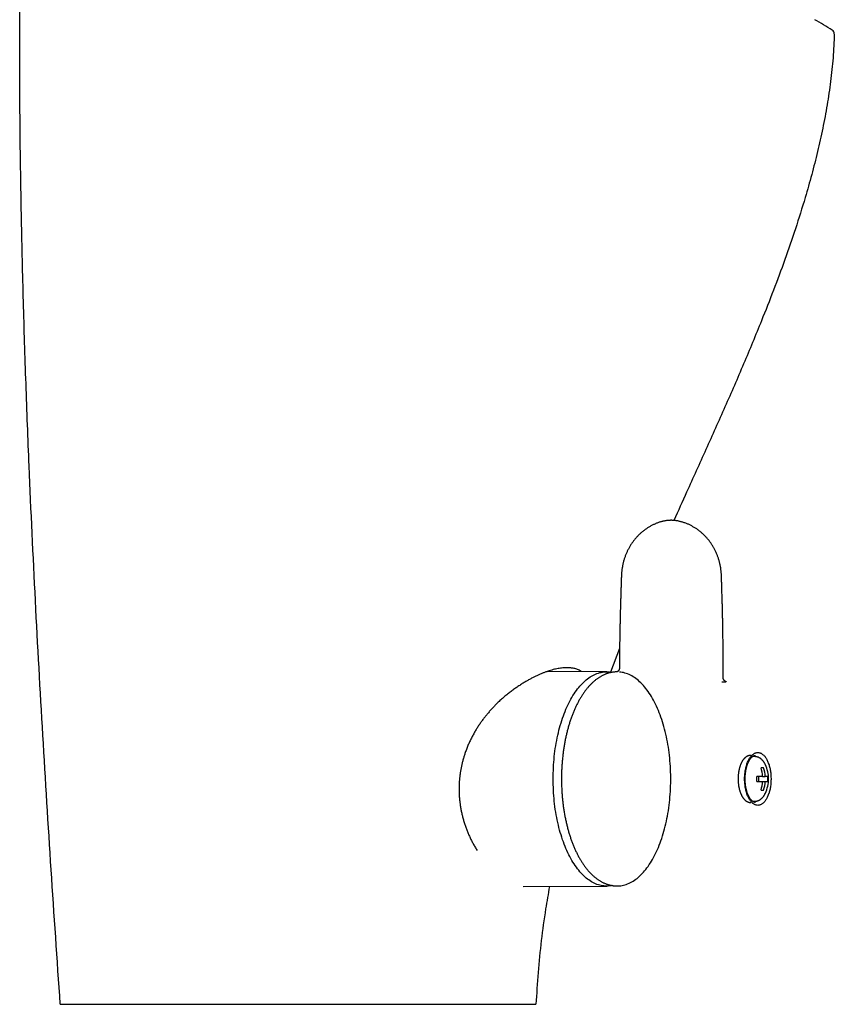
# Model space of a CAD drawing. Header units: millimetres. Extents: x 8 to 1080, y 12 to 906.
# Tile 56 of 76: x 642 to 737, y 591 to 706. Entities that reach past the tile are written whole.
import ezdxf

# ---------------------------------------------------------------- set-up
doc = ezdxf.new("R2010")
doc.units = ezdxf.units.MM

msp = doc.modelspace()

# ---------------------------------------------------------------- linework, layer by layer
at = {"color": 7, "linetype": 'Continuous', "lineweight": 30}
for p, q in [((712.46, 639.77), (712.46, 639.75)), ((712.3, 632.9), (711.23, 630.14)), ((712.28, 630.58), (712.28, 630.58)), ((710.81, 630.17), (703.86, 630.2)), ((724.38, 629.49), (724.38, 629.49)), ((728.09, 620.27), (727.79, 620.27)), ((729.1, 618.97), (728.8, 618.97)), ((728.99, 617.97), (728.3, 617.97)), ((728.51, 617.97), (728.51, 617.37)), ((728.99, 617.97), (729.29, 617.97)), ((729.6, 617.97), (729.29, 617.97)), ((728.3, 617.37), (728.99, 617.37)), ((728.99, 617.37), (729.29, 617.37)), ((729.29, 617.37), (729.6, 617.37)), ((728.8, 616.37), (729.1, 616.37)), ((727.79, 615.07), (728.09, 615.07)), ((701.05, 605.13), (710.81, 605.17))]:
    msp.add_line(p, q, dxfattribs=at)
at = {"color": 7, "linetype": 'Continuous', "lineweight": 30, "flags": 128}
for points in [[(711.44, 605.24), (711.29, 605.21), (711.12, 605.19), (710.96, 605.18), (710.8, 605.17), (710.63, 605.18), (710.47, 605.19), (710.31, 605.21), (710.14, 605.24), (709.98, 605.28), (709.82, 605.33), (709.66, 605.38), (709.5, 605.45), (709.34, 605.52), (709.18, 605.6), (709.02, 605.69), (708.87, 605.78), (708.71, 605.89), (708.56, 606), (708.41, 606.12), (708.25, 606.25), (708.11, 606.39), (707.96, 606.54), (707.81, 606.69), (707.67, 606.85), (707.53, 607.02), (707.39, 607.19), (707.26, 607.37), (707.12, 607.56), (706.99, 607.76), (706.86, 607.96), (706.74, 608.17), (706.61, 608.38), (706.49, 608.61), (706.38, 608.83), (706.26, 609.07), (706.15, 609.31), (706.04, 609.56), (705.94, 609.81), (705.84, 610.06), (705.74, 610.33), (705.65, 610.59), (705.56, 610.87), (705.47, 611.14), (705.38, 611.42), (705.3, 611.71), (705.23, 612), (705.16, 612.29), (705.09, 612.59), (705.02, 612.89), (704.96, 613.19), (704.91, 613.5), (704.85, 613.81), (704.8, 614.12), (704.76, 614.44), (704.72, 614.76), (704.68, 615.07), (704.65, 615.4), (704.62, 615.72), (704.6, 616.04), (704.58, 616.37), (704.57, 616.69), (704.56, 617.02), (704.55, 617.35), (704.55, 617.67), (704.55, 618), (704.56, 618.33), (704.57, 618.65), (704.58, 618.98), (704.6, 619.3), (704.62, 619.63), (704.65, 619.95), (704.68, 620.27), (704.72, 620.59), (704.76, 620.91), (704.8, 621.22), (704.85, 621.54), (704.91, 621.85), (704.96, 622.15), (705.02, 622.46), (705.09, 622.76), (705.16, 623.05), (705.23, 623.35), (705.3, 623.64), (705.38, 623.92), (705.47, 624.2), (705.56, 624.48), (705.65, 624.75), (705.74, 625.02), (705.84, 625.28), (705.94, 625.54), (706.04, 625.79), (706.15, 626.04), (706.26, 626.28), (706.38, 626.51), (706.49, 626.74), (706.61, 626.96), (706.74, 627.18), (706.86, 627.39), (706.99, 627.59), (707.12, 627.79), (707.26, 627.97), (707.39, 628.16), (707.53, 628.33), (707.67, 628.5), (707.81, 628.66), (707.96, 628.81), (708.11, 628.96), (708.25, 629.09), (708.41, 629.22), (708.56, 629.34), (708.71, 629.46), (708.87, 629.56), (709.02, 629.66), (709.18, 629.75), (709.34, 629.83), (709.5, 629.9), (709.66, 629.96), (709.82, 630.02), (709.98, 630.07), (710.14, 630.1), (710.31, 630.13), (710.47, 630.16), (710.63, 630.17), (710.8, 630.17), (710.96, 630.17), (711.12, 630.16), (711.29, 630.13), (711.44, 630.11)], [(712.18, 605.2), (712.27, 605.2), (712.44, 605.22), (712.6, 605.25), (712.76, 605.28), (712.92, 605.32), (713.08, 605.37), (713.24, 605.43), (713.4, 605.5), (713.56, 605.58), (713.72, 605.66), (713.88, 605.76), (714.03, 605.86), (714.19, 605.97), (714.34, 606.08), (714.49, 606.21), (714.64, 606.34), (714.79, 606.48), (714.93, 606.63), (715.08, 606.79), (715.22, 606.95), (715.36, 607.12), (715.49, 607.3), (715.63, 607.48), (715.76, 607.68), (715.89, 607.87), (716.02, 608.08), (716.14, 608.29), (716.26, 608.51), (716.38, 608.74), (716.5, 608.97), (716.61, 609.2), (716.72, 609.45), (716.82, 609.69), (716.93, 609.95), (717.03, 610.21), (717.12, 610.47), (717.22, 610.74), (717.3, 611.02), (717.39, 611.29), (717.47, 611.58), (717.55, 611.86), (717.62, 612.15), (717.69, 612.45), (717.76, 612.75), (717.82, 613.05), (717.88, 613.35), (717.94, 613.66), (717.99, 613.97), (718.03, 614.29), (718.07, 614.6), (718.11, 614.92), (718.15, 615.24), (718.18, 615.56), (718.2, 615.88), (718.22, 616.21), (718.24, 616.53), (718.25, 616.86), (718.26, 617.18), (718.27, 617.51), (718.27, 617.84), (718.26, 618.16), (718.25, 618.49), (718.24, 618.82), (718.22, 619.14), (718.2, 619.46), (718.18, 619.79), (718.15, 620.11), (718.11, 620.43), (718.07, 620.75), (718.03, 621.06), (717.99, 621.37), (717.94, 621.69), (717.88, 621.99), (717.82, 622.3), (717.76, 622.6), (717.69, 622.9), (717.62, 623.19), (717.55, 623.48), (717.47, 623.77), (717.39, 624.05), (717.3, 624.33), (717.21, 624.61), (717.12, 624.88), (717.03, 625.14), (716.93, 625.4), (716.82, 625.65), (716.72, 625.9), (716.61, 626.14), (716.5, 626.38), (716.38, 626.61), (716.26, 626.84), (716.14, 627.06), (716.02, 627.27), (715.89, 627.47), (715.76, 627.67), (715.63, 627.86), (715.49, 628.05), (715.36, 628.23), (715.22, 628.4), (715.08, 628.56), (714.93, 628.72), (714.79, 628.87), (714.64, 629.01), (714.49, 629.14), (714.34, 629.26), (714.19, 629.38), (714.03, 629.49), (713.88, 629.59), (713.72, 629.68), (713.56, 629.77), (713.4, 629.84), (713.24, 629.91), (713.08, 629.97), (712.92, 630.02), (712.76, 630.07), (712.6, 630.1), (712.43, 630.12), (712.3, 630.14)], [(728.43, 620.75), (728.49, 620.75), (728.56, 620.74), (728.62, 620.73), (728.68, 620.71), (728.75, 620.69), (728.81, 620.66), (728.87, 620.62), (728.93, 620.58), (728.99, 620.54), (729.05, 620.49), (729.11, 620.43), (729.17, 620.37), (729.23, 620.31), (729.28, 620.24), (729.33, 620.16), (729.38, 620.09), (729.43, 620), (729.48, 619.92), (729.53, 619.83), (729.57, 619.73), (729.61, 619.64), (729.65, 619.54), (729.69, 619.43), (729.73, 619.32), (729.76, 619.21), (729.79, 619.1), (729.82, 618.98), (729.85, 618.87), (729.87, 618.75), (729.89, 618.62), (729.91, 618.5), (729.93, 618.38), (729.94, 618.25), (729.95, 618.12), (729.96, 618), (729.96, 617.87), (729.97, 617.74), (729.97, 617.61), (729.96, 617.48), (729.96, 617.35), (729.95, 617.22), (729.94, 617.1), (729.93, 616.97), (729.91, 616.84), (729.89, 616.72), (729.87, 616.6), (729.85, 616.48), (729.82, 616.36), (729.79, 616.25), (729.76, 616.13), (729.73, 616.02), (729.69, 615.92), (729.65, 615.81), (729.61, 615.71), (729.57, 615.61), (729.53, 615.52), (729.48, 615.43), (729.43, 615.34), (729.38, 615.26), (729.33, 615.18), (729.28, 615.11), (729.23, 615.04), (729.17, 614.97), (729.11, 614.91), (729.05, 614.86), (728.99, 614.81), (728.93, 614.76), (728.87, 614.72), (728.81, 614.69), (728.75, 614.66), (728.68, 614.64), (728.62, 614.62), (728.56, 614.6), (728.49, 614.6), (728.43, 614.59), (728.36, 614.6), (728.3, 614.6), (728.23, 614.62), (728.17, 614.64), (728.11, 614.66), (728.04, 614.69), (727.98, 614.72), (727.92, 614.76), (727.86, 614.81), (727.8, 614.86), (727.74, 614.91), (727.69, 614.97), (727.63, 615.04), (727.58, 615.11), (727.52, 615.18), (727.47, 615.26), (727.42, 615.34), (727.37, 615.43), (727.33, 615.52), (727.28, 615.61), (727.24, 615.71), (727.2, 615.81), (727.16, 615.92), (727.13, 616.02), (727.09, 616.13), (727.06, 616.25), (727.03, 616.36), (727.01, 616.48), (726.98, 616.6), (726.96, 616.72), (726.94, 616.84), (726.93, 616.97), (726.92, 617.1), (726.9, 617.22), (726.9, 617.35), (726.89, 617.48), (726.89, 617.61), (726.89, 617.74), (726.89, 617.87), (726.9, 618), (726.9, 618.12), (726.92, 618.25), (726.93, 618.38), (726.94, 618.5), (726.96, 618.62), (726.98, 618.75), (727.01, 618.87), (727.03, 618.98), (727.06, 619.1), (727.09, 619.21), (727.13, 619.32), (727.16, 619.43), (727.2, 619.54), (727.24, 619.64), (727.28, 619.73), (727.33, 619.83), (727.37, 619.92), (727.42, 620), (727.47, 620.09), (727.52, 620.16), (727.58, 620.24), (727.63, 620.31), (727.69, 620.37), (727.74, 620.43), (727.8, 620.49), (727.86, 620.54), (727.92, 620.58), (727.98, 620.62), (728.04, 620.66), (728.11, 620.69), (728.17, 620.71), (728.23, 620.73), (728.3, 620.74), (728.36, 620.75), (728.43, 620.75)]]:
    msp.add_lwpolyline(points, dxfattribs=at)
at = {"color": 7, "linetype": 'Continuous', "lineweight": 30}
for centre, radius, start, end in [((668.55, 592.89), 131.4, 58.5482, 59.5868), ((736.85, 704.56), 0.5, 358.2413, 58.5482), ((724.61, 617.68), 4.39, 3.8144, 17.1202), ((724.91, 617.68), 4.39, 3.8144, 17.1202), ((725.8, 617.67), 3.88, 0, 25.2049), ((724.09, 617.67), 4.22, 355.9226, 4.0774), ((725.39, 617.67), 4.22, 355.9226, 4.0774), ((724.61, 617.67), 4.39, 342.8798, 356.1856), ((724.91, 617.67), 4.39, 342.8798, 356.1856), ((725.8, 617.67), 3.88, 334.7951, 0)]:
    msp.add_arc(centre, radius, start, end, dxfattribs=at)
for points, knots in [([(647.05, 591.39), (646.69, 596.62), (645.97, 607.08), (645, 622.77), (644.13, 638.47), (643.49, 652.13), (643.04, 663.76), (642.74, 673.34), (642.51, 682.93), (642.36, 692.52), (642.3, 702.11), (642.34, 711.7), (642.47, 718.1), (642.53, 721.29)], [0, 0, 0, 0, 0.120922, 0.241844, 0.362766, 0.483688, 0.557447, 0.631206, 0.704964, 0.778724, 0.852484, 0.926243, 1, 1, 1, 1]), ([(737.35, 704.54), (737.31, 703.62), (737.23, 701.77), (736.93, 699.01), (736.53, 696.27), (736.01, 693.54), (735.41, 690.83), (734.72, 688.14), (733.87, 685.14), (732.83, 681.83), (731.59, 678.22), (730.26, 674.65), (728.66, 670.59), (726.78, 666.06), (724.6, 661.06), (722.37, 656.09), (720.37, 651.68), (719.13, 648.92), (718.64, 647.82)], [0, 0, 0, 0, 0.046153, 0.092312, 0.138477, 0.184636, 0.230797, 0.27696, 0.323121, 0.386595, 0.450067, 0.513539, 0.577007, 0.66768, 0.758364, 0.849045, 0.939721, 1, 1, 1, 1]), ([(724.2, 640.82), (724.2, 640.88), (724.19, 641.03), (724.19, 641.25), (724.18, 641.48), (724.17, 641.67), (724.15, 641.85), (724.13, 642.03), (724.11, 642.21), (724.08, 642.39), (724.05, 642.56), (724.01, 642.74), (723.97, 642.91), (723.93, 643.08), (723.88, 643.24), (723.83, 643.41), (723.77, 643.57), (723.71, 643.74), (723.64, 643.9), (723.57, 644.06), (723.5, 644.22), (723.43, 644.37), (723.35, 644.53), (723.26, 644.68), (723.17, 644.83), (723.08, 644.98), (722.98, 645.12), (722.89, 645.26), (722.78, 645.4), (722.68, 645.54), (722.57, 645.67), (722.45, 645.8), (722.34, 645.93), (722.22, 646.05), (722.1, 646.17), (721.97, 646.29), (721.84, 646.4), (721.71, 646.51), (721.57, 646.61), (721.44, 646.72), (721.3, 646.82), (721.15, 646.91), (721.01, 647), (720.86, 647.09), (720.71, 647.17), (720.56, 647.25), (720.4, 647.33), (720.25, 647.4), (720.09, 647.46), (719.93, 647.52), (719.77, 647.58), (719.61, 647.63), (719.46, 647.67), (719.3, 647.71), (719.16, 647.74), (719.02, 647.77), (718.88, 647.79), (718.74, 647.81), (718.59, 647.82), (718.45, 647.83), (718.32, 647.83), (718.19, 647.83), (718.05, 647.82), (717.92, 647.81), (717.78, 647.8), (717.64, 647.77), (717.5, 647.75), (717.36, 647.72), (717.21, 647.68), (717.07, 647.64), (716.92, 647.6), (716.77, 647.54), (716.62, 647.49), (716.47, 647.42), (716.32, 647.36), (716.17, 647.29), (716.02, 647.21), (715.87, 647.13), (715.72, 647.04), (715.57, 646.95), (715.43, 646.85), (715.29, 646.75), (715.15, 646.65), (715.01, 646.54), (714.88, 646.43), (714.75, 646.32), (714.62, 646.2), (714.5, 646.08), (714.38, 645.96), (714.26, 645.83), (714.15, 645.7), (714.04, 645.57), (713.93, 645.43), (713.83, 645.29), (713.73, 645.15), (713.63, 645), (713.53, 644.85), (713.45, 644.7), (713.36, 644.55), (713.28, 644.39), (713.2, 644.24), (713.13, 644.08), (713.06, 643.92), (712.99, 643.76), (712.93, 643.59), (712.88, 643.42), (712.82, 643.26), (712.77, 643.08), (712.73, 642.91), (712.69, 642.74), (712.65, 642.57), (712.62, 642.39), (712.59, 642.22), (712.57, 642.04), (712.55, 641.87), (712.53, 641.69), (712.52, 641.51), (712.51, 641.3), (712.5, 641.05), (712.48, 640.62), (712.47, 640.18), (712.46, 639.86), (712.46, 639.77)], [0, 0, 0, 0, 0.007584, 0.020734, 0.030057, 0.038554, 0.046371, 0.054831, 0.062885, 0.070897, 0.078876, 0.086831, 0.094768, 0.102696, 0.110588, 0.118497, 0.126462, 0.134464, 0.142485, 0.150501, 0.158468, 0.166415, 0.174458, 0.182496, 0.190536, 0.198584, 0.206655, 0.21479, 0.222779, 0.230848, 0.238978, 0.247147, 0.255332, 0.26348, 0.27157, 0.279798, 0.288028, 0.296268, 0.304525, 0.312813, 0.321152, 0.329421, 0.337756, 0.346141, 0.354556, 0.362982, 0.371389, 0.379828, 0.388222, 0.396543, 0.404801, 0.413006, 0.421091, 0.429129, 0.436364, 0.443336, 0.450078, 0.457325, 0.464336, 0.471129, 0.477652, 0.484113, 0.490692, 0.497371, 0.504159, 0.511063, 0.518094, 0.525259, 0.532525, 0.539935, 0.5477, 0.555523, 0.563417, 0.571396, 0.579473, 0.587675, 0.595986, 0.604318, 0.612674, 0.621044, 0.629422, 0.637797, 0.646162, 0.654508, 0.662828, 0.671116, 0.679367, 0.687573, 0.695751, 0.703849, 0.712037, 0.720243, 0.728459, 0.736673, 0.744877, 0.753063, 0.761222, 0.769348, 0.777434, 0.785474, 0.793463, 0.801415, 0.809414, 0.817443, 0.825494, 0.833559, 0.841632, 0.849704, 0.857767, 0.865814, 0.873838, 0.881835, 0.889797, 0.89772, 0.905573, 0.913289, 0.921622, 0.930803, 0.941441, 0.955783, 0.98872, 1, 1, 1, 1]), ([(724.38, 629.49), (724.38, 629.62), (724.38, 629.91), (724.38, 630.36), (724.38, 630.83), (724.38, 631.27), (724.38, 631.69), (724.38, 632.09), (724.38, 632.46), (724.38, 632.81), (724.37, 633.15), (724.37, 633.47), (724.37, 633.79), (724.36, 634.09), (724.36, 634.37), (724.36, 634.64), (724.35, 634.88), (724.35, 635.1), (724.35, 635.3), (724.34, 635.48), (724.34, 635.64), (724.34, 635.79), (724.33, 635.91), (724.33, 636.03), (724.33, 636.12), (724.33, 636.19), (724.33, 636.26), (724.33, 636.3), (724.33, 636.35), (724.33, 636.38), (724.32, 636.43), (724.32, 636.49), (724.32, 636.57), (724.32, 636.66), (724.32, 636.78), (724.31, 637.05), (724.3, 637.46), (724.29, 638.01), (724.27, 638.49), (724.26, 638.89), (724.25, 639.19), (724.24, 639.49), (724.23, 639.73), (724.23, 639.91), (724.22, 640.04), (724.22, 640.18), (724.22, 640.3), (724.21, 640.42), (724.21, 640.52), (724.21, 640.6), (724.2, 640.65), (724.2, 640.69), (724.2, 640.73), (724.2, 640.76), (724.2, 640.79), (724.2, 640.81), (724.2, 640.82)], [0, 0, 0, 0, 0.034479, 0.077207, 0.118283, 0.157708, 0.195478, 0.229574, 0.262196, 0.293342, 0.32301, 0.351198, 0.379474, 0.406079, 0.431011, 0.454265, 0.47584, 0.495732, 0.512943, 0.528653, 0.542859, 0.55556, 0.566754, 0.5766, 0.58488, 0.591593, 0.596737, 0.600869, 0.604532, 0.607726, 0.611169, 0.616347, 0.623265, 0.631926, 0.642331, 0.654485, 0.701856, 0.750758, 0.801229, 0.828866, 0.856313, 0.882368, 0.906999, 0.919331, 0.93127, 0.942816, 0.953967, 0.964723, 0.974747, 0.980387, 0.98508, 0.988824, 0.991617, 0.993733, 0.996901, 1, 1, 1, 1]), ([(712.45, 639.75), (712.45, 639.75), (712.45, 639.7), (712.45, 639.62), (712.45, 639.51), (712.44, 639.39), (712.44, 639.28), (712.44, 639.18), (712.44, 639.1), (712.43, 639.03), (712.43, 638.98), (712.43, 638.94), (712.43, 638.91), (712.43, 638.88), (712.43, 638.85), (712.43, 638.8), (712.43, 638.74), (712.42, 638.68), (712.42, 638.62), (712.42, 638.53), (712.42, 638.42), (712.41, 638.3), (712.41, 638.19), (712.41, 638.08), (712.4, 637.98), (712.4, 637.87), (712.4, 637.74), (712.39, 637.6), (712.39, 637.44), (712.38, 637.25), (712.38, 637.06), (712.37, 636.84), (712.37, 636.61), (712.36, 636.36), (712.35, 636.1), (712.35, 635.81), (712.34, 635.51), (712.33, 635.2), (712.33, 634.87), (712.32, 634.52), (712.31, 634.16), (712.31, 633.79), (712.3, 633.4), (712.3, 632.99), (712.29, 632.56), (712.29, 632.12), (712.28, 631.65), (712.28, 631.17), (712.28, 630.81), (712.28, 630.62), (712.28, 630.58)], [0, 0, 0, 0, 0.001854, 0.014069, 0.026485, 0.039101, 0.051879, 0.063479, 0.071962, 0.079102, 0.084905, 0.089374, 0.09251, 0.09486, 0.098265, 0.103401, 0.10999, 0.117145, 0.124086, 0.130814, 0.145488, 0.159043, 0.171485, 0.182934, 0.193085, 0.205074, 0.218894, 0.234537, 0.252372, 0.272089, 0.293678, 0.317131, 0.342437, 0.369588, 0.398574, 0.429317, 0.461871, 0.496229, 0.532386, 0.570335, 0.60935, 0.65009, 0.692557, 0.736751, 0.783634, 0.832328, 0.882842, 0.935188, 0.989382, 1, 1, 1, 1]), ([(707.87, 630.19), (707.84, 630.21), (707.76, 630.26), (707.6, 630.35), (707.4, 630.44), (707.2, 630.5), (707, 630.56), (706.8, 630.59), (706.6, 630.62), (706.39, 630.64), (706.17, 630.64), (705.92, 630.64), (705.67, 630.62), (705.4, 630.59), (705.13, 630.54), (704.84, 630.49), (704.55, 630.42), (704.25, 630.33), (703.95, 630.24), (703.63, 630.12), (703.3, 630), (702.97, 629.86), (702.63, 629.71), (702.29, 629.54), (701.95, 629.36), (701.6, 629.17), (701.24, 628.96), (700.85, 628.72), (700.44, 628.45), (700.04, 628.17), (699.63, 627.88), (699.23, 627.56), (698.83, 627.23), (698.44, 626.89), (698.08, 626.56), (697.76, 626.24), (697.48, 625.94), (697.2, 625.64), (696.93, 625.32), (696.66, 625), (696.41, 624.67), (696.16, 624.33), (695.91, 623.98), (695.68, 623.61), (695.44, 623.23), (695.22, 622.83), (695.01, 622.43), (694.8, 622), (694.6, 621.56), (694.42, 621.11), (694.27, 620.68), (694.14, 620.27), (694.02, 619.88), (693.92, 619.49), (693.84, 619.1), (693.76, 618.71), (693.7, 618.32), (693.65, 617.94), (693.61, 617.55), (693.59, 617.16), (693.57, 616.77), (693.57, 616.38), (693.58, 615.98), (693.6, 615.58), (693.64, 615.18), (693.69, 614.77), (693.75, 614.34), (693.83, 613.9), (693.93, 613.46), (694.04, 613.02), (694.17, 612.59), (694.31, 612.16), (694.47, 611.74), (694.63, 611.32), (694.82, 610.91), (695.01, 610.5), (695.22, 610.1), (695.44, 609.72), (695.59, 609.46), (695.67, 609.34), (695.67, 609.34)], [0, 0, 0, 0, 0.006363, 0.019356, 0.032349, 0.045328, 0.056067, 0.066816, 0.077569, 0.088319, 0.099057, 0.111085, 0.123123, 0.135161, 0.14719, 0.159516, 0.17185, 0.184185, 0.196512, 0.209629, 0.222755, 0.235882, 0.249, 0.262381, 0.275769, 0.289157, 0.302538, 0.318403, 0.334278, 0.350153, 0.366019, 0.382205, 0.3984, 0.414595, 0.43078, 0.443354, 0.455933, 0.468512, 0.481086, 0.493662, 0.506245, 0.518827, 0.531404, 0.544732, 0.558068, 0.571404, 0.584731, 0.598975, 0.613229, 0.627483, 0.641725, 0.653437, 0.665159, 0.676885, 0.688607, 0.700318, 0.711721, 0.723134, 0.734551, 0.745964, 0.757366, 0.769136, 0.780916, 0.7927, 0.804481, 0.81625, 0.82987, 0.8435, 0.85713, 0.87075, 0.884716, 0.898693, 0.912671, 0.926638, 0.941218, 0.95581, 0.970402, 0.984983, 0.999928, 1, 1, 1, 1]), ([(712.28, 630.58), (712.28, 630.58), (712.28, 630.56), (712.27, 630.52), (712.26, 630.48), (712.25, 630.43), (712.23, 630.39), (712.21, 630.35), (712.19, 630.31), (712.16, 630.28), (712.14, 630.25), (712.11, 630.23), (712.09, 630.21), (712.06, 630.19), (712.04, 630.18), (712.02, 630.17), (712, 630.16), (711.99, 630.16), (711.98, 630.15), (711.97, 630.15), (711.96, 630.15), (711.96, 630.15), (711.96, 630.15)], [0, 0, 0, 0, 0.010701, 0.066695, 0.122029, 0.176595, 0.230347, 0.283272, 0.33535, 0.386539, 0.436804, 0.486167, 0.534776, 0.582939, 0.631122, 0.679759, 0.729434, 0.780797, 0.834484, 0.891138, 0.950386, 1, 1, 1, 1]), ([(711.92, 630.15), (711.89, 630.15), (711.83, 630.15), (711.72, 630.14), (711.59, 630.13), (711.46, 630.11), (711.33, 630.09), (711.2, 630.06), (711.07, 630.03), (710.94, 629.99), (710.81, 629.95), (710.69, 629.9), (710.56, 629.85), (710.43, 629.79), (710.31, 629.73), (710.18, 629.66), (710.06, 629.59), (709.93, 629.51), (709.81, 629.43), (709.69, 629.35), (709.56, 629.26), (709.44, 629.16), (709.32, 629.06), (709.21, 628.96), (709.09, 628.85), (708.97, 628.74), (708.86, 628.62), (708.75, 628.5), (708.63, 628.37), (708.52, 628.24), (708.42, 628.11), (708.31, 627.97), (708.2, 627.83), (708.1, 627.68), (708, 627.53), (707.9, 627.38), (707.8, 627.22), (707.7, 627.06), (707.6, 626.89), (707.51, 626.72), (707.42, 626.55), (707.33, 626.37), (707.24, 626.19), (707.16, 626.01), (707.07, 625.83), (706.99, 625.64), (706.91, 625.45), (706.83, 625.25), (706.76, 625.06), (706.68, 624.86), (706.61, 624.65), (706.54, 624.45), (706.47, 624.24), (706.41, 624.03), (706.35, 623.82), (706.28, 623.6), (706.23, 623.38), (706.17, 623.16), (706.12, 622.94), (706.06, 622.72), (706.01, 622.49), (705.97, 622.27), (705.92, 622.04), (705.88, 621.81), (705.84, 621.57), (705.8, 621.34), (705.76, 621.1), (705.73, 620.87), (705.7, 620.63), (705.67, 620.39), (705.65, 620.15), (705.62, 619.91), (705.6, 619.67), (705.58, 619.43), (705.57, 619.18), (705.55, 618.94), (705.54, 618.7), (705.53, 618.45), (705.53, 618.21), (705.52, 617.96), (705.52, 617.72), (705.52, 617.47), (705.52, 617.23), (705.53, 616.98), (705.54, 616.74), (705.55, 616.49), (705.56, 616.25), (705.58, 616.01), (705.59, 615.76), (705.61, 615.52), (705.64, 615.28), (705.66, 615.04), (705.69, 614.8), (705.72, 614.56), (705.75, 614.33), (705.79, 614.09), (705.82, 613.86), (705.86, 613.62), (705.91, 613.39), (705.95, 613.16), (706, 612.94), (706.05, 612.71), (706.1, 612.49), (706.15, 612.26), (706.21, 612.04), (706.26, 611.82), (706.32, 611.61), (706.39, 611.39), (706.45, 611.18), (706.52, 610.97), (706.59, 610.77), (706.66, 610.56), (706.73, 610.36), (706.8, 610.17), (706.88, 609.97), (706.96, 609.78), (707.04, 609.59), (707.12, 609.4), (707.21, 609.22), (707.3, 609.04), (707.39, 608.86), (707.48, 608.69), (707.57, 608.52), (707.66, 608.35), (707.76, 608.19), (707.86, 608.03), (707.96, 607.87), (708.06, 607.72), (708.16, 607.57), (708.27, 607.43), (708.38, 607.29), (708.49, 607.15), (708.59, 607.02), (708.71, 606.89), (708.82, 606.77), (708.93, 606.65), (709.05, 606.53), (709.17, 606.42), (709.28, 606.32), (709.4, 606.22), (709.53, 606.12), (709.65, 606.03), (709.77, 605.94), (709.89, 605.86), (710.02, 605.78), (710.14, 605.7), (710.27, 605.64), (710.4, 605.57), (710.52, 605.51), (710.65, 605.46), (710.78, 605.41), (710.91, 605.37), (711.04, 605.33), (711.17, 605.3), (711.3, 605.27), (711.43, 605.24), (711.56, 605.22), (711.69, 605.21), (711.82, 605.2), (711.95, 605.19), (712.06, 605.19), (712.12, 605.2), (712.14, 605.2)], [0, 0, 0, 0, 0.003408, 0.009402, 0.015399, 0.021402, 0.027413, 0.033434, 0.039468, 0.045517, 0.051583, 0.057667, 0.063771, 0.069894, 0.076039, 0.082204, 0.088391, 0.094597, 0.100824, 0.107069, 0.113332, 0.119611, 0.125906, 0.132215, 0.138535, 0.144867, 0.151209, 0.157558, 0.163914, 0.170277, 0.176643, 0.183014, 0.189386, 0.195761, 0.202137, 0.208514, 0.21489, 0.221266, 0.22764, 0.234014, 0.240385, 0.246755, 0.253123, 0.259489, 0.265852, 0.272214, 0.278573, 0.28493, 0.291284, 0.297636, 0.303986, 0.310333, 0.316679, 0.323022, 0.329363, 0.335702, 0.342039, 0.348374, 0.354708, 0.36104, 0.36737, 0.373698, 0.380025, 0.386351, 0.392675, 0.398998, 0.40532, 0.411641, 0.417961, 0.42428, 0.430598, 0.436915, 0.443231, 0.449547, 0.455863, 0.462178, 0.468492, 0.474806, 0.48112, 0.487434, 0.493748, 0.500061, 0.506375, 0.512689, 0.519003, 0.525317, 0.531631, 0.537946, 0.544261, 0.550577, 0.556893, 0.563211, 0.569528, 0.575847, 0.582167, 0.588487, 0.594809, 0.601132, 0.607456, 0.613781, 0.620108, 0.626436, 0.632765, 0.639097, 0.64543, 0.651765, 0.658102, 0.66444, 0.670781, 0.677124, 0.683469, 0.689816, 0.696166, 0.702518, 0.708872, 0.715229, 0.721588, 0.72795, 0.734314, 0.740681, 0.74705, 0.753421, 0.759795, 0.766171, 0.772548, 0.778927, 0.785307, 0.791689, 0.798071, 0.804452, 0.810833, 0.817213, 0.823591, 0.829965, 0.836335, 0.8427, 0.849059, 0.85541, 0.861752, 0.868084, 0.874404, 0.88071, 0.887002, 0.893277, 0.899535, 0.905774, 0.911993, 0.918192, 0.92437, 0.930526, 0.936661, 0.942775, 0.948869, 0.954943, 0.961, 0.967041, 0.973068, 0.979084, 0.985089, 0.991089, 0.997084, 1, 1, 1, 1]), ([(711.97, 630.15), (711.96, 630.15), (711.94, 630.15), (711.92, 630.15), (711.92, 630.15)], [0, 0, 0, 0, 0.810576, 1, 1, 1, 1]), ([(724.67, 629.05), (724.67, 629.05), (724.67, 629.05), (724.67, 629.06), (724.66, 629.06), (724.64, 629.07), (724.63, 629.07), (724.61, 629.08), (724.59, 629.1), (724.56, 629.11), (724.54, 629.13), (724.51, 629.16), (724.49, 629.18), (724.46, 629.21), (724.44, 629.25), (724.42, 629.29), (724.4, 629.33), (724.39, 629.38), (724.38, 629.43), (724.38, 629.47), (724.38, 629.49), (724.38, 629.49)], [0, 0, 0, 0, 0.033148, 0.097869, 0.157573, 0.213219, 0.265774, 0.316193, 0.372467, 0.423722, 0.474909, 0.526459, 0.578737, 0.631874, 0.685807, 0.74036, 0.801522, 0.862471, 0.9227, 0.982056, 1, 1, 1, 1]), ([(724.61, 628.96), (724.6, 628.96), (724.58, 628.95), (724.53, 628.95), (724.48, 628.95), (724.42, 628.95), (724.34, 628.95), (724.27, 628.96), (724.24, 628.96)], [0, 0, 0, 0, 0.153265, 0.306523, 0.464015, 0.621505, 0.809806, 1, 1, 1, 1]), ([(724.67, 629.05), (724.68, 629.05), (724.7, 629.05), (724.72, 629.04), (724.73, 629.03), (724.72, 629.01), (724.71, 629), (724.69, 628.99), (724.66, 628.97), (724.63, 628.97), (724.61, 628.96)], [0, 0, 0, 0, 0.101861, 0.223112, 0.344266, 0.468876, 0.59359, 0.718215, 0.858844, 1, 1, 1, 1]), ([(727.6, 620.42), (727.58, 620.42), (727.55, 620.42), (727.5, 620.42), (727.43, 620.41), (727.37, 620.39), (727.31, 620.37), (727.25, 620.35), (727.18, 620.32), (727.12, 620.29), (727.06, 620.25), (727.01, 620.2), (726.95, 620.16), (726.89, 620.1), (726.84, 620.04), (726.78, 619.98), (726.73, 619.92), (726.68, 619.85), (726.63, 619.77), (726.59, 619.7), (726.54, 619.61), (726.5, 619.53), (726.46, 619.44), (726.42, 619.35), (726.38, 619.26), (726.35, 619.16), (726.32, 619.06), (726.29, 618.96), (726.26, 618.86), (726.24, 618.75), (726.21, 618.65), (726.19, 618.54), (726.18, 618.43), (726.16, 618.32), (726.15, 618.21), (726.14, 618.09), (726.13, 617.98), (726.13, 617.86), (726.12, 617.75), (726.12, 617.63), (726.12, 617.52), (726.13, 617.4), (726.14, 617.29), (726.15, 617.18), (726.16, 617.06), (726.17, 616.95), (726.19, 616.84), (726.21, 616.73), (726.23, 616.63), (726.25, 616.52), (726.28, 616.42), (726.31, 616.32), (726.34, 616.22), (726.37, 616.12), (726.41, 616.02), (726.45, 615.93), (726.49, 615.84), (726.53, 615.76), (726.57, 615.68), (726.62, 615.6), (726.67, 615.52), (726.72, 615.45), (726.77, 615.38), (726.82, 615.32), (726.88, 615.26), (726.93, 615.2), (726.99, 615.15), (727.05, 615.11), (727.11, 615.07), (727.17, 615.03), (727.24, 615), (727.3, 614.98), (727.36, 614.96), (727.43, 614.94), (727.49, 614.93), (727.55, 614.92), (727.58, 614.92), (727.6, 614.92)], [0, 0, 0, 0, 0.007508, 0.019955, 0.032413, 0.044915, 0.057494, 0.070177, 0.082986, 0.095935, 0.10903, 0.12227, 0.135645, 0.149139, 0.162733, 0.176405, 0.190135, 0.203903, 0.217694, 0.231494, 0.24529, 0.259076, 0.272848, 0.286604, 0.300341, 0.31406, 0.32776, 0.341444, 0.35511, 0.368762, 0.382399, 0.396024, 0.409638, 0.423243, 0.436839, 0.450428, 0.464012, 0.477593, 0.49117, 0.504746, 0.518323, 0.5319, 0.54548, 0.559063, 0.572652, 0.586247, 0.59985, 0.613462, 0.627086, 0.640721, 0.654371, 0.668036, 0.681718, 0.695419, 0.709139, 0.722879, 0.736641, 0.750425, 0.764228, 0.77805, 0.791887, 0.805734, 0.81958, 0.833411, 0.847212, 0.860964, 0.874645, 0.888231, 0.901701, 0.915033, 0.928217, 0.941245, 0.954122, 0.96686, 0.979481, 0.992012, 1, 1, 1, 1]), ([(728.17, 614.92), (728.16, 614.92), (728.14, 614.92), (728.1, 614.93), (728.06, 614.94), (728.01, 614.95), (727.96, 614.97), (727.92, 614.99), (727.87, 615.02), (727.83, 615.05), (727.78, 615.08), (727.74, 615.12), (727.69, 615.16), (727.65, 615.21), (727.61, 615.26), (727.56, 615.31), (727.52, 615.37), (727.48, 615.44), (727.44, 615.5), (727.4, 615.58), (727.36, 615.65), (727.32, 615.73), (727.28, 615.81), (727.25, 615.9), (727.22, 615.99), (727.18, 616.08), (727.15, 616.17), (727.13, 616.27), (727.1, 616.37), (727.07, 616.48), (727.05, 616.58), (727.03, 616.69), (727.01, 616.8), (727, 616.91), (726.98, 617.02), (726.97, 617.13), (726.96, 617.25), (726.95, 617.36), (726.95, 617.48), (726.94, 617.59), (726.94, 617.71), (726.95, 617.83), (726.95, 617.94), (726.96, 618.06), (726.97, 618.17), (726.98, 618.29), (726.99, 618.4), (727.01, 618.51), (727.02, 618.62), (727.04, 618.73), (727.07, 618.83), (727.09, 618.94), (727.12, 619.04), (727.14, 619.14), (727.17, 619.23), (727.2, 619.33), (727.24, 619.42), (727.27, 619.5), (727.31, 619.59), (727.35, 619.67), (727.38, 619.74), (727.42, 619.82), (727.46, 619.89), (727.51, 619.95), (727.55, 620.01), (727.59, 620.07), (727.63, 620.12), (727.68, 620.17), (727.72, 620.21), (727.77, 620.25), (727.81, 620.29), (727.85, 620.32), (727.9, 620.34), (727.94, 620.37), (727.98, 620.39), (728.02, 620.4), (728.07, 620.41), (728.11, 620.42), (728.15, 620.42), (728.17, 620.42), (728.17, 620.42)], [0, 0, 0, 0, 0.006534, 0.02246, 0.038129, 0.05322, 0.067679, 0.081592, 0.095083, 0.10826, 0.121211, 0.134005, 0.146691, 0.159308, 0.171886, 0.184444, 0.196998, 0.209556, 0.222127, 0.234717, 0.247331, 0.25997, 0.272635, 0.285328, 0.298047, 0.310793, 0.323563, 0.336356, 0.349171, 0.362006, 0.374859, 0.387729, 0.400614, 0.413513, 0.426422, 0.439342, 0.45227, 0.465205, 0.478144, 0.491088, 0.504033, 0.516979, 0.529924, 0.542865, 0.555802, 0.568733, 0.581656, 0.59457, 0.607473, 0.620363, 0.63324, 0.6461, 0.658942, 0.671765, 0.684566, 0.697345, 0.710098, 0.722826, 0.735526, 0.748198, 0.760841, 0.773455, 0.786041, 0.798602, 0.81114, 0.823662, 0.836175, 0.848688, 0.861215, 0.873773, 0.886389, 0.899095, 0.911937, 0.924968, 0.938262, 0.951905, 0.965996, 0.980635, 0.995871, 1, 1, 1, 1]), ([(729.31, 619.31), (729.31, 619.32), (729.3, 619.35), (729.27, 619.41), (729.22, 619.5), (729.17, 619.58), (729.12, 619.66), (729.06, 619.73), (729.01, 619.8), (728.95, 619.87), (728.89, 619.93), (728.82, 619.99), (728.76, 620.04), (728.69, 620.09), (728.62, 620.13), (728.56, 620.16), (728.49, 620.2), (728.42, 620.22), (728.35, 620.24), (728.27, 620.26), (728.2, 620.27), (728.14, 620.27), (728.1, 620.27), (728.09, 620.27)], [0, 0, 0, 0, 0.006539, 0.061016, 0.115675, 0.170469, 0.225307, 0.280054, 0.334562, 0.388658, 0.442165, 0.494913, 0.546765, 0.597633, 0.647479, 0.696316, 0.7442, 0.791218, 0.837477, 0.883096, 0.928203, 0.972927, 1, 1, 1, 1]), ([(728.09, 615.07), (728.09, 615.07), (728.11, 615.07), (728.16, 615.08), (728.23, 615.08), (728.3, 615.09), (728.37, 615.11), (728.44, 615.13), (728.51, 615.16), (728.57, 615.19), (728.64, 615.22), (728.7, 615.26), (728.76, 615.31), (728.83, 615.36), (728.89, 615.41), (728.94, 615.47), (729, 615.54), (729.06, 615.6), (729.11, 615.68), (729.16, 615.75), (729.21, 615.83), (729.26, 615.92), (729.29, 615.98), (729.31, 616.02), (729.31, 616.03)], [0, 0, 0, 0, 0.001684, 0.046065, 0.090385, 0.134757, 0.179311, 0.224176, 0.269482, 0.315351, 0.361899, 0.40923, 0.457428, 0.50655, 0.55662, 0.607619, 0.659483, 0.712108, 0.765356, 0.819073, 0.873103, 0.927303, 0.981541, 1, 1, 1, 1]), ([(704.12, 605.14), (703.97, 604.27), (703.59, 602.17), (703.15, 598.83), (702.77, 595.11), (702.62, 592.63), (702.54, 591.39)], [0, 0, 0, 0, 0.192227, 0.461484, 0.730743, 1, 1, 1, 1]), ([(647.05, 591.39), (647.05, 591.39), (647.06, 591.39), (647.09, 591.39), (647.13, 591.39), (647.19, 591.39), (647.27, 591.39), (647.36, 591.39), (647.48, 591.39), (647.61, 591.39), (647.76, 591.39), (647.93, 591.39), (648.12, 591.39), (648.33, 591.39), (648.56, 591.39), (648.82, 591.39), (649.1, 591.39), (649.39, 591.39), (649.7, 591.39), (650.03, 591.39), (650.38, 591.39), (650.73, 591.39), (651.08, 591.39), (651.41, 591.39), (651.76, 591.39), (652.12, 591.39), (652.52, 591.39), (652.95, 591.39), (653.42, 591.39), (653.91, 591.39), (654.41, 591.39), (654.93, 591.39), (655.46, 591.39), (656, 591.39), (656.57, 591.39), (657.16, 591.39), (657.77, 591.39), (658.39, 591.39), (658.99, 591.39), (659.55, 591.39), (660.08, 591.39), (660.61, 591.39), (661.16, 591.39), (661.71, 591.39), (662.26, 591.39), (662.82, 591.39), (663.39, 591.39), (663.97, 591.39), (664.55, 591.39), (665.16, 591.39), (665.78, 591.39), (666.4, 591.39), (667.03, 591.39), (667.69, 591.39), (668.37, 591.39), (669.08, 591.39), (669.79, 591.39), (670.5, 591.39), (671.23, 591.39), (671.96, 591.39), (672.69, 591.39), (673.43, 591.39), (674.17, 591.39), (674.66, 591.39), (674.91, 591.39)], [0, 0, 0, 0, 0.0157641, 0.0315332, 0.0473024, 0.0630665, 0.0788305, 0.0945996, 0.1103687, 0.1261327, 0.1425756, 0.1590243, 0.1754731, 0.1919161, 0.2090742, 0.2262389, 0.2434035, 0.2605616, 0.2777197, 0.2948842, 0.3120488, 0.3292069, 0.3436369, 0.3580726, 0.3725103, 0.3869461, 0.401376, 0.4185518, 0.4357336, 0.4529156, 0.4700917, 0.4872669, 0.504448, 0.5216291, 0.5388043, 0.5567772, 0.5747569, 0.5927366, 0.6107095, 0.6251592, 0.6396142, 0.6540709, 0.6685258, 0.6829756, 0.6974251, 0.7118799, 0.7263364, 0.7407911, 0.7552406, 0.770422, 0.7856094, 0.8007988, 0.8159862, 0.8311676, 0.8479069, 0.8646543, 0.8814044, 0.8981518, 0.9148911, 0.9319073, 0.9489319, 0.9659593, 0.9829839, 1, 1, 1, 1]), ([(674.91, 591.39), (675.16, 591.39), (675.66, 591.39), (676.41, 591.39), (677.17, 591.39), (677.92, 591.39), (678.67, 591.39), (679.41, 591.39), (680.16, 591.39), (680.86, 591.39), (681.52, 591.39), (682.13, 591.39), (682.75, 591.39), (683.35, 591.39), (683.99, 591.39), (684.67, 591.39), (685.37, 591.39), (686.07, 591.39), (686.76, 591.39), (687.44, 591.39), (688.11, 591.39), (688.77, 591.39), (689.39, 591.39), (689.96, 591.39), (690.49, 591.39), (691.01, 591.39), (691.53, 591.39), (692.06, 591.39), (692.62, 591.39), (693.2, 591.39), (693.76, 591.39), (694.27, 591.39), (694.73, 591.39), (695.15, 591.39), (695.56, 591.39), (695.96, 591.39), (696.36, 591.39), (696.75, 591.39), (697.13, 591.39), (697.5, 591.39), (697.86, 591.39), (698.23, 591.39), (698.6, 591.39), (698.98, 591.39), (699.33, 591.39), (699.67, 591.39), (699.99, 591.39), (700.29, 591.39), (700.57, 591.39), (700.82, 591.39), (701.04, 591.39), (701.24, 591.39), (701.42, 591.39), (701.59, 591.39), (701.74, 591.39), (701.89, 591.39), (702.03, 591.39), (702.15, 591.39), (702.25, 591.39), (702.34, 591.39), (702.42, 591.39), (702.47, 591.39), (702.51, 591.39), (702.54, 591.39), (702.54, 591.39), (702.54, 591.39)], [0, 0, 0, 0, 0.017317, 0.03464, 0.051964, 0.069281, 0.086598, 0.103923, 0.121247, 0.138564, 0.153123, 0.167689, 0.182256, 0.196821, 0.211381, 0.228699, 0.246023, 0.263348, 0.280666, 0.297984, 0.315308, 0.332632, 0.34995, 0.364521, 0.379097, 0.393676, 0.408252, 0.422823, 0.440117, 0.457417, 0.474717, 0.492011, 0.505846, 0.519687, 0.53353, 0.54737, 0.561205, 0.575759, 0.59032, 0.604883, 0.619444, 0.633998, 0.651068, 0.668144, 0.685221, 0.702291, 0.719359, 0.736434, 0.753509, 0.770578, 0.784916, 0.79926, 0.813605, 0.827949, 0.842287, 0.857941, 0.873602, 0.889265, 0.904927, 0.920581, 0.93646, 0.952346, 0.968235, 0.984121, 1, 1, 1, 1])]:
    msp.add_open_spline(points, degree=3, knots=knots, dxfattribs=at)

doc.saveas('drawing.dxf')
